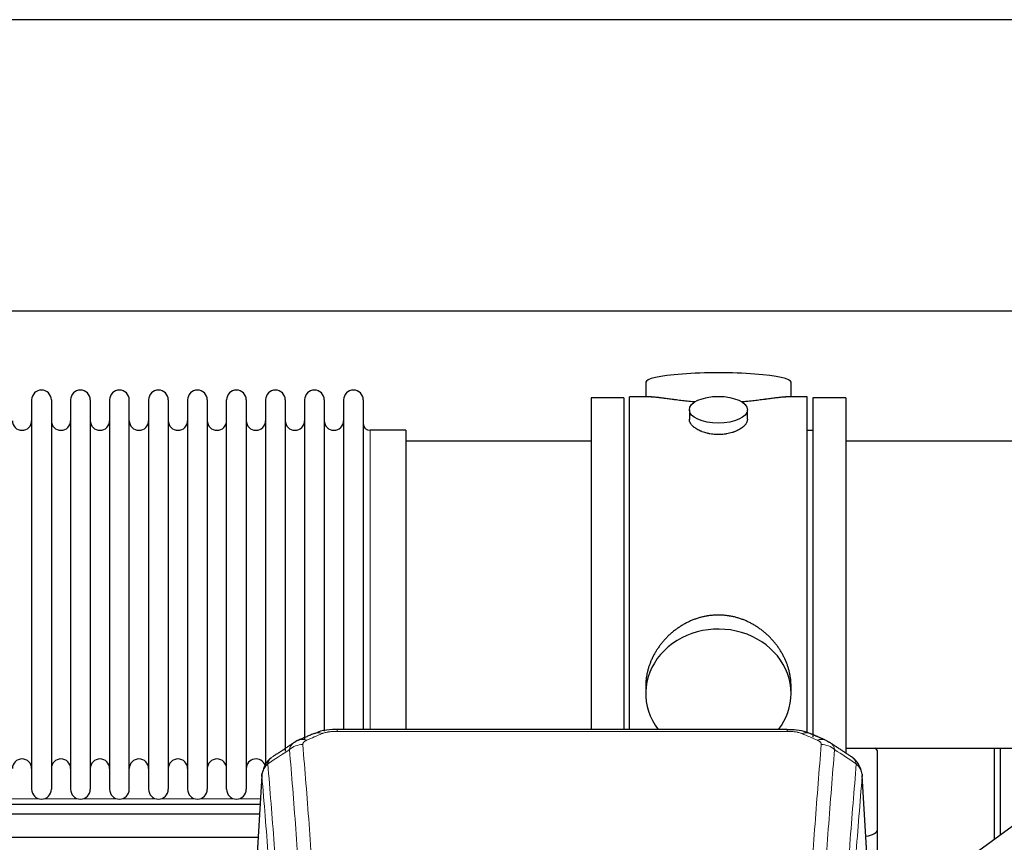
# Model space of a CAD drawing. Header units: inches. Extents: x 0 to 23760, y -13 to 16800.
# Tile 93 of 207: x 4194 to 4704, y 14073 to 14499. Entities that reach past the tile are written whole.
import ezdxf

# ---------------------------------------------------------------- set-up
doc = ezdxf.new("R2010")
doc.units = ezdxf.units.IN
doc.layers.add('254', color=7, linetype='Continuous', true_color=0xffffff)

msp = doc.modelspace()

# ---------------------------------------------------------------- linework, layer by layer
at = {"layer": '254', "color": 2, "linetype": 'Continuous', "lineweight": 25}
for p, q in [((6326.965, 14499.054), (2972.465, 14499.054)), ((6326.965, 14348.029), (2972.465, 14348.029)), ((4518.326, 14311.12), (4518.326, 14303.5)), ((4593.605, 14303.5), (4593.605, 14311.12)), ((4200.165, 14301.97), (4200.165, 14100.17)), ((4210.365, 14301.97), (4210.365, 14100.17)), ((4220.365, 14301.97), (4220.365, 14100.17)), ((4230.565, 14301.97), (4230.565, 14100.17)), ((4240.565, 14301.97), (4240.565, 14100.17)), ((4250.765, 14100.17), (4250.765, 14301.97)), ((4260.765, 14301.97), (4260.765, 14100.17)), ((4270.965, 14301.97), (4270.965, 14100.17)), ((4280.965, 14301.97), (4280.965, 14154.479)), ((4291.165, 14301.97), (4291.165, 14154.479)), ((4301.165, 14154.479), (4301.165, 14301.97)), ((4311.365, 14301.97), (4311.365, 14154.479)), ((4321.365, 14301.97), (4321.365, 14154.479)), ((4331.565, 14301.97), (4331.565, 14154.479)), ((4341.565, 14301.97), (4341.565, 14154.479)), ((4351.765, 14301.97), (4351.765, 14154.479)), ((4361.765, 14301.97), (4361.765, 14154.479)), ((4371.965, 14301.97), (4371.965, 14154.479)), ((4489.965, 14303.07), (4489.965, 14201.07)), ((4506.965, 14303.07), (4489.965, 14303.07)), ((4506.965, 14303.07), (4506.965, 14201.07)), ((4521.312, 14303.5), (4509.965, 14303.5)), ((4509.965, 14201.07), (4509.965, 14303.5)), ((4601.965, 14303.5), (4590.669, 14303.5)), ((4601.965, 14201.07), (4601.965, 14303.5)), ((4604.965, 14303.07), (4604.965, 14127.224)), ((4621.965, 14303.07), (4604.965, 14303.07)), ((4621.965, 14303.07), (4621.965, 14118.656)), ((4540.918, 14296.867), (4540.918, 14291.902)), ((4571.013, 14291.924), (4571.013, 14296.867)), ((4393.965, 14286.22), (4375.465, 14286.22)), ((4393.965, 14286.22), (4393.965, 14161.752)), ((4604.965, 14286.07), (4601.965, 14286.07)), ((4489.965, 14280.57), (4393.965, 14280.57)), ((4717.965, 14280.57), (4621.965, 14280.57)), ((4489.965, 14201.07), (4489.965, 14131.151)), ((4506.965, 14201.07), (4506.965, 14131.151)), ((4509.965, 14131.15), (4509.965, 14201.07)), ((4601.965, 14129.198), (4601.965, 14201.07)), ((4393.965, 14161.752), (4393.965, 14131.151)), ((4280.965, 14154.479), (4280.965, 14100.17)), ((4291.165, 14154.479), (4291.165, 14100.17)), ((4301.165, 14100.17), (4301.165, 14154.479)), ((4311.365, 14154.479), (4311.365, 14100.17)), ((4321.365, 14154.479), (4321.365, 14112.333)), ((4331.565, 14154.479), (4331.565, 14119.909)), ((4341.565, 14154.479), (4341.565, 14126.03)), ((4351.765, 14154.479), (4351.765, 14130.215)), ((4361.765, 14154.479), (4361.765, 14131.152)), ((4371.965, 14154.479), (4371.965, 14131.152)), ((4518.326, 14153.841), (4518.326, 14149.816)), ((4593.605, 14149.816), (4593.605, 14153.839)), ((4591.551, 14131.155), (4358.379, 14131.155)), ((4621.965, 14121.57), (4717.965, 14121.57)), ((4698.975, 14074.153), (4698.975, 14121.568)), ((4701.975, 14121.569), (4701.975, 14076.351)), ((4638.465, 14079.47), (4638.465, 14119.544)), ((4319.448, 14107.358), (4314.197, 14020.722)), ((4635.734, 14020.722), (4630.483, 14107.359)), ((4318.533, 14092.29), (4078.453, 14092.29)), ((4318.235, 14087.355), (4173.406, 14087.355)), ((4708.211, 14080.914), (4690.891, 14068.235)), ((4173.406, 14075.355), (4317.506, 14075.355)), ((4638.465, 14067.052), (4638.465, 14079.47))]:
    msp.add_line(p, q, dxfattribs=at)
at = {"layer": '254', "color": 110, "linetype": 'Continuous', "lineweight": 13}
for p, q in [((4375.465, 14286.22), (4375.465, 14161.752)), ((4375.465, 14161.752), (4375.465, 14131.151)), ((4358.379, 14131.155), (4358.379, 14130.202)), ((4591.551, 14131.153), (4591.551, 14130.202)), ((4591.551, 14130.202), (4358.379, 14130.202)), ((4319.449, 14106.736), (4314.202, 14020.146)), ((4635.729, 14020.146), (4630.481, 14106.736)), ((4186.54, 14095.29), (4203.782, 14095.29)), ((4206.73, 14095.29), (4223.973, 14095.29)), ((4226.945, 14095.29), (4244.163, 14095.29)), ((4247.136, 14095.29), (4264.378, 14095.29)), ((4267.326, 14095.29), (4284.568, 14095.29)), ((4287.541, 14095.29), (4304.783, 14095.29)), ((4307.732, 14095.29), (4318.706, 14095.29))]:
    msp.add_line(p, q, dxfattribs=at)
at = {"layer": '254', "color": 2, "linetype": 'Continuous', "lineweight": 25}
for centre, radius, start, end in [((4205.265, 14301.97), 5.1, 0, 180), ((4225.465, 14301.97), 5.1, 0, 180), ((4245.665, 14301.97), 5.1, 0, 180), ((4265.865, 14301.97), 5.1, 0, 180), ((4286.065, 14301.97), 5.1, 0, 180), ((4306.265, 14301.97), 5.1, 0, 180), ((4326.465, 14301.97), 5.1, 0, 180), ((4346.665, 14301.97), 5.1, 0, 180), ((4366.865, 14301.97), 5.1, 0, 180), ((4195.165, 14291.22), 5, 180, 0), ((4215.365, 14291.22), 5, 180, 0), ((4235.565, 14291.22), 5, 180, 0), ((4255.765, 14291.22), 5, 180, 0), ((4275.965, 14291.22), 5, 180, 0), ((4296.165, 14291.22), 5, 180, 0), ((4316.365, 14291.22), 5, 180, 0), ((4336.565, 14291.22), 5, 180, 0), ((4356.765, 14291.22), 5, 180, 0), ((4375.465, 14289.72), 3.5, 180, 270), ((4195.165, 14110.92), 5, 0, 180), ((4215.365, 14110.92), 5, 0, 180), ((4235.565, 14110.92), 5, 0, 180), ((4255.765, 14110.92), 5, 0, 180), ((4275.965, 14110.92), 5, 0, 180), ((4296.165, 14110.92), 5, 0, 180), ((4316.365, 14110.92), 5, 19.11094, 180), ((4205.265, 14100.17), 5.1, 180, 0), ((4225.465, 14100.17), 5.1, 180, 0), ((4245.665, 14100.17), 5.1, 180, 0), ((4265.865, 14100.17), 5.1, 180, 0), ((4286.065, 14100.17), 5.1, 180, 0), ((4306.265, 14100.17), 5.1, 180, 0)]:
    msp.add_arc(centre, radius, start, end, dxfattribs=at)
for centre, major_axis, ratio, start_param, end_param in [((4555.965, 14311.12), (37.64, 0), 0.1305262, 0, 3.1415927), ((4555.965, 14149.816), (37.64, 0), 0.8870108, 0, 3.7346664), ((4555.965, 14149.816), (37.64, 0), 0.8870108, 5.6900133, 6.2831853), ((4607.319, 14116.535), (3.975, 9.176), 0.6408251, 6.1305215, 6.2828467), ((4630.465, 14119.544), (-8, 0), 0.4617486, 3.1415927, 3.722063), ((4630.465, 14079.47), (-8, 0), 0.4617486, 1.81384, 3.1415927)]:
    msp.add_ellipse(centre, major_axis=major_axis, ratio=ratio, start_param=start_param, end_param=end_param, dxfattribs=at)
msp.add_ellipse((4555.965, 14296.867), major_axis=(15.048, 0), ratio=0.4617486, dxfattribs=at)
at = {"layer": '254', "color": 110, "linetype": 'Continuous', "lineweight": 13}
for centre, major_axis, ratio, start_param, end_param in [((4342.612, 14116.535), (3.975, -9.176), 0.6408251, 2.5472213, 3.141301), ((4350.621, 14119.992), (3.953, -9.186), 0.6419268, 2.5510147, 3.1418997), ((4599.31, 14119.992), (-3.953, -9.186), 0.6419268, 3.1410059, 3.7321706), ((4607.319, 14116.535), (3.975, 9.176), 0.6408251, 6.2828467, 6.8775566), ((4340.64, 14114.342), (-9.964, -0.842), 0.9013977, 4.6363308, 5.3961502), ((4609.291, 14114.342), (-9.964, 0.842), 0.9013977, 4.0286278, 4.7884472)]:
    msp.add_ellipse(centre, major_axis=major_axis, ratio=ratio, start_param=start_param, end_param=end_param, dxfattribs=at)
at = {"layer": '254', "color": 2, "linetype": 'Continuous', "lineweight": 25}
for points, knots in [([(4544.093, 14300.911), (4544.091, 14300.911), (4544.088, 14300.912), (4544.012, 14300.918), (4543.938, 14300.924), (4543.791, 14300.935), (4543.57, 14300.953), (4542.765, 14301.02), (4541.47, 14301.137), (4539.788, 14301.304), (4538.15, 14301.481), (4536.557, 14301.666), (4535.008, 14301.857), (4534.004, 14301.985), (4533.385, 14302.066), (4533.262, 14302.082), (4533.017, 14302.114), (4532.652, 14302.162), (4532.293, 14302.21), (4531.584, 14302.305), (4530.66, 14302.431), (4529.338, 14302.611), (4528.081, 14302.782), (4526.886, 14302.941), (4526.133, 14303.038), (4525.584, 14303.106), (4525.313, 14303.139), (4525.049, 14303.17), (4524.874, 14303.191), (4524.787, 14303.201), (4524.357, 14303.25), (4523.697, 14303.321), (4522.789, 14303.406), (4521.961, 14303.465), (4521.324, 14303.493), (4520.969, 14303.499), (4520.846, 14303.5)], [0, 0, 0, 0, 0.0002215, 0.0002215, 0.0071429, 0.0071429, 0.0140642, 0.027907, 0.083278, 0.1386489, 0.1940199, 0.2493909, 0.3047619, 0.3601329, 0.3601329, 0.3739756, 0.3739756, 0.3878184, 0.4155039, 0.4155039, 0.4708749, 0.5262458, 0.5816168, 0.6369878, 0.6923588, 0.6923588, 0.7200443, 0.733887, 0.733887, 0.7477298, 0.7477298, 0.8031008, 0.8584718, 0.9138427, 0.9692137, 1, 1, 1, 1]), ([(4591.09, 14303.5), (4590.966, 14303.499), (4590.608, 14303.493), (4589.968, 14303.465), (4589.135, 14303.405), (4588.525, 14303.348), (4588.126, 14303.308), (4588.045, 14303.3), (4587.882, 14303.283), (4587.636, 14303.256), (4587.383, 14303.228), (4586.87, 14303.169), (4586.162, 14303.084), (4585.034, 14302.94), (4583.839, 14302.781), (4582.578, 14302.609), (4581.692, 14302.488), (4581.011, 14302.395), (4580.666, 14302.349), (4580.314, 14302.301), (4580.078, 14302.269), (4579.96, 14302.254), (4579.365, 14302.174), (4578.398, 14302.046), (4576.901, 14301.854), (4575.357, 14301.664), (4573.766, 14301.48), (4572.128, 14301.303), (4571.004, 14301.191), (4570.148, 14301.11), (4569.717, 14301.07), (4569.281, 14301.032), (4569.063, 14301.013), (4568.99, 14301.007), (4568.844, 14300.994), (4568.557, 14300.97), (4568.269, 14300.946), (4568.054, 14300.929)], [0, 0, 0, 0, 0.0313476, 0.0871263, 0.142905, 0.1986836, 0.1986836, 0.2126283, 0.2126283, 0.226573, 0.2544623, 0.2544623, 0.310241, 0.3660196, 0.4217983, 0.477577, 0.5333556, 0.5333556, 0.561245, 0.5751896, 0.5751896, 0.5891343, 0.5891343, 0.644913, 0.7006917, 0.7564703, 0.812249, 0.8680277, 0.9238063, 0.9238063, 0.9516957, 0.9656403, 0.9656403, 0.9726127, 0.9726127, 0.979585, 1, 1, 1, 1]), ([(4555.965, 14283.992), (4555.468, 14283.992), (4554.974, 14284.007), (4553.995, 14284.064), (4553.51, 14284.107), (4552.547, 14284.22), (4552.07, 14284.291), (4551.479, 14284.396), (4551.302, 14284.429), (4551.126, 14284.464), (4551.008, 14284.488), (4550.949, 14284.5), (4550.657, 14284.561), (4550.427, 14284.613), (4549.744, 14284.778), (4549.3, 14284.9), (4548.436, 14285.167), (4548.016, 14285.312), (4547.403, 14285.546), (4547.201, 14285.627), (4546.904, 14285.752), (4546.805, 14285.794), (4546.659, 14285.859), (4546.61, 14285.881), (4546.513, 14285.924), (4546.08, 14286.122), (4545.67, 14286.33), (4544.977, 14286.714), (4544.649, 14286.914), (4544.027, 14287.326), (4543.733, 14287.539), (4543.39, 14287.814), (4543.322, 14287.869), (4543.189, 14287.981), (4543.124, 14288.037), (4542.933, 14288.205), (4542.812, 14288.318), (4542.464, 14288.659), (4542.254, 14288.888), (4541.878, 14289.351), (4541.713, 14289.585), (4541.498, 14289.938), (4541.431, 14290.056), (4541.356, 14290.205), (4541.341, 14290.234), (4541.312, 14290.294), (4541.298, 14290.324), (4541.257, 14290.413), (4541.232, 14290.472), (4541.111, 14290.768), (4541.039, 14291.002), (4540.942, 14291.466), (4540.918, 14291.695), (4540.918, 14291.926), (4540.918, 14291.929), (4540.918, 14291.932)], [0, 0, 0, 0, 0.0624454, 0.0624454, 0.1248907, 0.1248907, 0.1873361, 0.1873361, 0.2029474, 0.2107531, 0.2107531, 0.2185588, 0.2185588, 0.2497814, 0.2497814, 0.3122268, 0.3122268, 0.3746722, 0.3746722, 0.4058948, 0.4058948, 0.4215062, 0.4215062, 0.4293119, 0.4293119, 0.4371175, 0.4995629, 0.4995629, 0.5620082, 0.5620082, 0.6244536, 0.6244536, 0.6400649, 0.6400649, 0.6556763, 0.6556763, 0.686899, 0.686899, 0.7493443, 0.7493443, 0.8117897, 0.8117897, 0.8430124, 0.8430124, 0.850818, 0.850818, 0.8586237, 0.8586237, 0.874235, 0.874235, 0.9366804, 0.9366804, 0.9991258, 0.9991258, 1, 1, 1, 1]), ([(4571.013, 14291.928), (4571.013, 14291.7), (4570.989, 14291.47), (4570.893, 14291.007), (4570.822, 14290.774), (4570.631, 14290.305), (4570.512, 14290.069), (4570.333, 14289.774), (4570.296, 14289.715), (4570.238, 14289.626), (4570.218, 14289.596), (4570.177, 14289.537), (4570.075, 14289.389), (4569.964, 14289.242), (4569.681, 14288.893), (4569.471, 14288.663), (4569.01, 14288.211), (4568.758, 14287.988), (4568.349, 14287.66), (4568.207, 14287.552), (4567.987, 14287.391), (4567.912, 14287.338), (4567.759, 14287.232), (4567.682, 14287.179), (4567.29, 14286.919), (4566.96, 14286.718), (4566.268, 14286.334), (4565.905, 14286.15), (4565.149, 14285.799), (4564.754, 14285.633), (4564.291, 14285.456), (4564.24, 14285.436), (4564.136, 14285.397), (4564.084, 14285.378), (4563.926, 14285.321), (4563.611, 14285.209), (4563.289, 14285.104), (4562.639, 14284.903), (4562.196, 14284.781), (4561.292, 14284.561), (4560.83, 14284.464), (4560.122, 14284.337), (4559.884, 14284.298), (4559.523, 14284.244), (4559.402, 14284.227), (4559.16, 14284.195), (4559.039, 14284.18), (4558.431, 14284.108), (4557.942, 14284.065), (4556.958, 14284.007), (4556.463, 14283.992), (4555.965, 14283.992)], [0, 0, 0, 0, 0.0621483, 0.0621483, 0.1246718, 0.1246718, 0.1871952, 0.1871952, 0.2028261, 0.2028261, 0.2106415, 0.2106415, 0.2184569, 0.2497186, 0.2497186, 0.3122421, 0.3122421, 0.3747655, 0.3747655, 0.4060273, 0.4060273, 0.4216581, 0.4216581, 0.437289, 0.437289, 0.4998124, 0.4998124, 0.5623359, 0.5623359, 0.6248593, 0.6248593, 0.6326748, 0.6326748, 0.6404902, 0.6404902, 0.656121, 0.6873828, 0.6873828, 0.7499062, 0.7499062, 0.8124297, 0.8124297, 0.8436914, 0.8436914, 0.8593222, 0.8593222, 0.8749531, 0.8749531, 0.9374766, 0.9374766, 1, 1, 1, 1]), ([(4593.605, 14153.803), (4593.604, 14154.336), (4593.59, 14154.872), (4593.545, 14155.691), (4593.521, 14156.041), (4593.491, 14156.392), (4593.478, 14156.533), (4593.472, 14156.604), (4593.451, 14156.815), (4593.379, 14157.519), (4593.206, 14158.782), (4592.886, 14160.459), (4592.477, 14162.129), (4591.981, 14163.79), (4591.398, 14165.444), (4590.95, 14166.54), (4590.651, 14167.223), (4590.59, 14167.36), (4590.467, 14167.632), (4590.28, 14168.039), (4590.086, 14168.443), (4589.688, 14169.247), (4589.133, 14170.305), (4588.224, 14171.857), (4587.241, 14173.372), (4586.185, 14174.849), (4585.43, 14175.808), (4584.845, 14176.518), (4584.647, 14176.753), (4584.345, 14177.103), (4584.244, 14177.219), (4584.04, 14177.45), (4583.526, 14178.025), (4582.575, 14179.031), (4581.251, 14180.309), (4579.87, 14181.526), (4578.432, 14182.68), (4576.938, 14183.77), (4575.902, 14184.453), (4575.111, 14184.949), (4574.845, 14185.111), (4574.509, 14185.31), (4574.441, 14185.35), (4574.307, 14185.429), (4574.104, 14185.547), (4573.359, 14185.971), (4572.123, 14186.625), (4570.443, 14187.412), (4568.73, 14188.113), (4566.984, 14188.729), (4565.205, 14189.257), (4563.996, 14189.55), (4563.08, 14189.746), (4562.773, 14189.807), (4562.388, 14189.879), (4562.311, 14189.894), (4562.156, 14189.921), (4561.925, 14189.962), (4561.076, 14190.104), (4559.686, 14190.288), (4557.833, 14190.435), (4555.979, 14190.485), (4554.125, 14190.437), (4552.27, 14190.291), (4551.033, 14190.128), (4550.26, 14190.004), (4550.105, 14189.979), (4549.796, 14189.925), (4549.333, 14189.842), (4548.874, 14189.75), (4547.958, 14189.555), (4546.749, 14189.264), (4544.966, 14188.736), (4543.215, 14188.119), (4541.495, 14187.415), (4540.369, 14186.888), (4539.532, 14186.47), (4539.254, 14186.328), (4538.909, 14186.145), (4538.771, 14186.071), (4538.496, 14185.922), (4537.745, 14185.507), (4536.542, 14184.793), (4534.995, 14183.771), (4533.501, 14182.682), (4532.061, 14181.526), (4530.675, 14180.305), (4529.786, 14179.447), (4529.297, 14178.952), (4529.243, 14178.897), (4529.134, 14178.786), (4529.08, 14178.73), (4528.919, 14178.563), (4528.599, 14178.228), (4528.286, 14177.889), (4527.669, 14177.205), (4526.87, 14176.279), (4525.745, 14174.847), (4524.691, 14173.374), (4523.709, 14171.861), (4522.799, 14170.307), (4522.241, 14169.244), (4521.908, 14168.571), (4521.842, 14168.436), (4521.712, 14168.166), (4521.52, 14167.76), (4521.337, 14167.353), (4520.98, 14166.538), (4520.534, 14165.447), (4519.953, 14163.799), (4519.457, 14162.142), (4519.048, 14160.475), (4518.727, 14158.798), (4518.573, 14157.674), (4518.495, 14156.969), (4518.481, 14156.828), (4518.453, 14156.546), (4518.416, 14156.125), (4518.387, 14155.705), (4518.341, 14154.88), (4518.326, 14154.338), (4518.326, 14153.798)], [0, 0, 0, 0, 0.0151373, 0.0151373, 0.0229562, 0.0249109, 0.0249109, 0.0268656, 0.0268656, 0.030775, 0.0464127, 0.0620504, 0.0776881, 0.0933258, 0.1089635, 0.1246012, 0.1246012, 0.1285107, 0.1285107, 0.1324201, 0.1402389, 0.1402389, 0.1558766, 0.1715144, 0.1871521, 0.2027898, 0.2184275, 0.2184275, 0.2262463, 0.2262463, 0.2301558, 0.2301558, 0.2340652, 0.2497029, 0.2653406, 0.2809783, 0.296616, 0.3122537, 0.3278914, 0.3278914, 0.3357103, 0.3357103, 0.337665, 0.337665, 0.3396197, 0.3435291, 0.3591668, 0.3748045, 0.3904422, 0.4060799, 0.4217176, 0.4373554, 0.4373554, 0.4451742, 0.4451742, 0.4471289, 0.4471289, 0.4490836, 0.4529931, 0.4686308, 0.4842685, 0.4999062, 0.5155439, 0.5311816, 0.5468193, 0.5468193, 0.5507287, 0.5507287, 0.5546381, 0.562457, 0.562457, 0.5780947, 0.5937324, 0.6093701, 0.6250078, 0.6406455, 0.6406455, 0.6484644, 0.6484644, 0.6504191, 0.6523738, 0.6562832, 0.6719209, 0.6875586, 0.7031963, 0.7188341, 0.7344718, 0.7501095, 0.7501095, 0.7520642, 0.7520642, 0.7540189, 0.7540189, 0.7579283, 0.7657472, 0.7657472, 0.7813849, 0.7970226, 0.8126603, 0.828298, 0.8439357, 0.8595734, 0.8595734, 0.8634828, 0.8634828, 0.8673923, 0.8752111, 0.8752111, 0.8908488, 0.9064865, 0.9221242, 0.9377619, 0.9533996, 0.9690373, 0.9690373, 0.9729468, 0.9729468, 0.9768562, 0.984675, 0.984675, 1, 1, 1, 1]), ([(4359.679, 14131.138), (4358.452, 14131.179), (4355.118, 14131.104), (4350.57, 14130.705), (4347.717, 14129.456), (4346.745, 14128.934)], [0, 0, 0, 0, 0.2683892, 0.7422799, 1, 1, 1, 1]), ([(4603.208, 14129.066), (4602.704, 14129.334), (4600.616, 14130.315), (4596.649, 14130.965), (4593.211, 14131.115), (4591.549, 14131.037)], [0, 0, 0, 0, 0.1483567, 0.6016834, 1, 1, 1, 1]), ([(4612.141, 14125.217), (4612.432, 14125.102), (4612.709, 14124.977), (4613.037, 14124.808), (4613.102, 14124.774), (4613.23, 14124.704), (4613.294, 14124.669), (4613.48, 14124.561), (4613.601, 14124.486), (4613.72, 14124.407), (4613.724, 14124.405), (4613.727, 14124.403)], [0, 0, 0, 0, 0.496586, 0.496586, 0.6207325, 0.6207325, 0.744879, 0.744879, 0.9931719, 0.9931719, 1, 1, 1, 1]), ([(4324.391, 14116.546), (4323.87, 14116.173), (4322.813, 14115.264), (4321.449, 14113.481), (4320.396, 14111.326), (4319.98, 14109.8), (4319.845, 14109.026)], [0, 0, 0, 0, 0.2123708, 0.4683651, 0.7393635, 1, 1, 1, 1]), ([(4630.399, 14108.019), (4630.288, 14108.969), (4629.844, 14110.808), (4628.552, 14113.423), (4626.871, 14115.521), (4625.58, 14116.564), (4624.958, 14116.984)], [0, 0, 0, 0, 0.2790385, 0.5536712, 0.8024065, 1, 1, 1, 1]), ([(4319.449, 14106.736), (4319.449, 14106.748), (4319.447, 14106.771), (4319.445, 14106.806), (4319.444, 14106.841), (4319.442, 14106.876), (4319.441, 14106.911), (4319.44, 14106.946), (4319.44, 14106.981), (4319.439, 14107.016), (4319.439, 14107.051), (4319.439, 14107.086), (4319.439, 14107.12), (4319.44, 14107.155), (4319.441, 14107.19), (4319.442, 14107.224), (4319.443, 14107.258), (4319.444, 14107.293), (4319.446, 14107.327), (4319.448, 14107.361), (4319.45, 14107.396), (4319.452, 14107.43), (4319.455, 14107.464), (4319.458, 14107.498), (4319.461, 14107.532), (4319.464, 14107.566), (4319.468, 14107.6), (4319.471, 14107.634), (4319.475, 14107.667), (4319.48, 14107.701), (4319.484, 14107.735), (4319.489, 14107.768), (4319.494, 14107.802), (4319.499, 14107.835), (4319.504, 14107.868), (4319.51, 14107.902), (4319.516, 14107.935), (4319.522, 14107.968), (4319.528, 14108.001), (4319.534, 14108.034), (4319.541, 14108.067), (4319.548, 14108.1), (4319.555, 14108.133), (4319.562, 14108.166), (4319.57, 14108.198), (4319.578, 14108.231), (4319.586, 14108.264), (4319.594, 14108.296), (4319.603, 14108.329), (4319.611, 14108.361), (4319.62, 14108.393), (4319.629, 14108.425), (4319.639, 14108.458), (4319.648, 14108.49), (4319.658, 14108.522), (4319.668, 14108.554), (4319.678, 14108.585), (4319.689, 14108.617), (4319.699, 14108.649), (4319.71, 14108.681), (4319.721, 14108.712), (4319.733, 14108.744), (4319.744, 14108.775), (4319.756, 14108.807), (4319.766, 14108.833), (4319.772, 14108.848), (4319.774, 14108.854)], [0, 0, 0, 0, 0.0160287, 0.0320483, 0.0480589, 0.0640604, 0.080053, 0.0960364, 0.1120109, 0.1279763, 0.1439327, 0.1598801, 0.1758184, 0.1917478, 0.2076681, 0.2235794, 0.2394817, 0.255375, 0.2712593, 0.2871346, 0.3030009, 0.3188582, 0.3347065, 0.3505458, 0.3663762, 0.3821975, 0.3980099, 0.4138133, 0.4296077, 0.4453931, 0.4611696, 0.4769371, 0.4926957, 0.5084453, 0.5241859, 0.5399176, 0.5556403, 0.5713541, 0.5870589, 0.6027548, 0.6184418, 0.6341198, 0.6497889, 0.6654491, 0.6811003, 0.6967426, 0.712376, 0.7280004, 0.743616, 0.7592226, 0.7748203, 0.7904091, 0.8059891, 0.8215601, 0.8371222, 0.8526754, 0.8682197, 0.8837552, 0.8992817, 0.9147994, 0.9303082, 0.9458081, 0.9612991, 0.9767813, 0.9922546, 1, 1, 1, 1]), ([(4630.398, 14108.026), (4630.409, 14107.969), (4630.465, 14107.661), (4630.492, 14107.324), (4630.492, 14107.018), (4630.49, 14106.948), (4630.488, 14106.878), (4630.485, 14106.807), (4630.483, 14106.76), (4630.481, 14106.736)], [0, 0, 0, 0, 0.135601, 0.730798, 0.7844814, 0.8382432, 0.8920836, 0.9460025, 1, 1, 1, 1])]:
    msp.add_open_spline(points, degree=3, knots=knots, dxfattribs=at)
for points, degree in [([(4346.667, 14129.175), (4338.637, 14125.705)], 1), ([(4611.293, 14125.71), (4607.278, 14127.453), (4603.263, 14129.171)], 2), ([(4336.247, 14124.432), (4330.617, 14120.711), (4324.996, 14117)], 2), ([(4338.668, 14125.639), (4337.306, 14125.335), (4336.316, 14124.405)], 2), ([(4624.936, 14116.999), (4619.321, 14120.706), (4613.698, 14124.423)], 2)]:
    msp.add_open_spline(points, degree=degree, dxfattribs=at)
at = {"layer": '254', "color": 110, "linetype": 'Continuous', "lineweight": 13}
for points in [[(4350.621, 14129.035), (4347.951, 14127.882), (4345.282, 14126.724), (4342.612, 14125.563)], [(4607.319, 14125.563), (4604.649, 14126.724), (4601.979, 14127.882), (4599.31, 14129.035)], [(4333.757, 14120.772), (4330.004, 14118.296), (4326.254, 14115.823), (4322.505, 14113.352)], [(4627.426, 14113.352), (4623.677, 14115.823), (4619.926, 14118.296), (4616.174, 14120.772)]]:
    msp.add_open_spline(points, degree=3, dxfattribs=at)
for points, knots in [([(4350.621, 14129.035), (4350.746, 14129.089), (4350.876, 14129.141), (4351.077, 14129.216), (4351.146, 14129.241), (4351.283, 14129.289), (4351.353, 14129.312), (4351.706, 14129.427), (4352, 14129.509), (4352.61, 14129.66), (4352.926, 14129.727), (4353.333, 14129.802), (4353.416, 14129.817), (4353.58, 14129.845), (4353.663, 14129.859), (4353.911, 14129.899), (4354.078, 14129.923), (4354.579, 14129.991), (4354.916, 14130.03), (4355.596, 14130.094), (4355.938, 14130.121), (4356.628, 14130.162), (4356.975, 14130.177), (4357.674, 14130.197), (4358.025, 14130.202), (4358.379, 14130.202)], [0, 0, 0, 0, 0.0625, 0.0625, 0.09375, 0.09375, 0.125, 0.125, 0.25, 0.25, 0.375, 0.375, 0.40625, 0.40625, 0.4375, 0.4375, 0.5, 0.5, 0.625, 0.625, 0.75, 0.75, 0.875, 0.875, 1, 1, 1, 1]), ([(4591.551, 14130.202), (4591.905, 14130.202), (4592.259, 14130.197), (4592.699, 14130.184), (4592.788, 14130.182), (4592.964, 14130.175), (4593.052, 14130.172), (4593.315, 14130.16), (4593.49, 14130.151), (4594.012, 14130.119), (4594.357, 14130.093), (4595.04, 14130.027), (4595.377, 14129.988), (4596.045, 14129.897), (4596.375, 14129.844), (4596.74, 14129.776), (4596.781, 14129.768), (4596.862, 14129.753), (4596.982, 14129.729), (4597.26, 14129.671), (4597.491, 14129.618), (4597.946, 14129.505), (4598.237, 14129.423), (4598.794, 14129.242), (4599.059, 14129.143), (4599.31, 14129.035)], [0, 0, 0, 0, 0.125, 0.125, 0.15625, 0.15625, 0.1875, 0.1875, 0.25, 0.25, 0.375, 0.375, 0.5, 0.5, 0.625, 0.625, 0.640625, 0.640625, 0.65625, 0.6875, 0.75, 0.75, 0.875, 0.875, 1, 1, 1, 1]), ([(4333.757, 14120.772), (4333.793, 14121.017), (4333.846, 14121.255), (4333.934, 14121.546), (4333.953, 14121.604), (4333.993, 14121.719), (4334.013, 14121.776), (4334.079, 14121.946), (4334.127, 14122.057), (4334.284, 14122.385), (4334.525, 14122.807), (4334.833, 14123.199), (4335.089, 14123.481), (4335.201, 14123.596), (4335.319, 14123.708), (4335.367, 14123.753), (4335.392, 14123.775), (4335.465, 14123.841), (4335.515, 14123.885), (4335.769, 14124.099), (4335.987, 14124.261), (4336.229, 14124.42), (4336.238, 14124.425), (4336.246, 14124.431)], [0, 0, 0, 0, 0.1656246, 0.1656246, 0.2070308, 0.2070308, 0.2484369, 0.2484369, 0.3312492, 0.3312492, 0.4968738, 0.6624984, 0.6624984, 0.7453108, 0.7660138, 0.7660138, 0.7867169, 0.7867169, 0.8281231, 0.8281231, 0.9937477, 0.9937477, 1, 1, 1, 1]), ([(4345.731, 13938.334), (4345.292, 13946.902), (4344.401, 13963.801), (4343.479, 13980.224), (4342.776, 13992.362), (4342.54, 13996.379), (4342.063, 14004.352), (4341.823, 14008.309), (4341.097, 14020.09), (4340.605, 14027.823), (4339.981, 14037.336), (4339.855, 14039.231), (4339.604, 14043.005), (4339.225, 14048.643), (4338.842, 14054.211), (4338.07, 14065.252), (4337.027, 14079.725), (4335.417, 14100.685), (4334.315, 14114.16), (4333.757, 14120.772)], [0, 0, 0, 0, 0.125, 0.25, 0.25, 0.3125, 0.3125, 0.375, 0.375, 0.5, 0.5, 0.53125, 0.53125, 0.5625, 0.625, 0.625, 0.75, 0.875, 1, 1, 1, 1]), ([(4340.64, 14123.362), (4340.631, 14123.464), (4340.634, 14123.566), (4340.651, 14123.693), (4340.655, 14123.719), (4340.665, 14123.769), (4340.67, 14123.795), (4340.689, 14123.871), (4340.705, 14123.921), (4340.76, 14124.071), (4340.809, 14124.17), (4340.929, 14124.364), (4341.001, 14124.46), (4341.127, 14124.602), (4341.172, 14124.648), (4341.245, 14124.718), (4341.269, 14124.741), (4341.321, 14124.787), (4341.347, 14124.81), (4341.482, 14124.923), (4341.6, 14125.01), (4341.856, 14125.178), (4341.994, 14125.259), (4342.289, 14125.416), (4342.446, 14125.491), (4342.612, 14125.563)], [0, 0, 0, 0, 0.125, 0.125, 0.15625, 0.15625, 0.1875, 0.1875, 0.25, 0.25, 0.375, 0.375, 0.5, 0.5, 0.5625, 0.5625, 0.59375, 0.59375, 0.625, 0.625, 0.75, 0.75, 0.875, 0.875, 1, 1, 1, 1]), ([(4340.64, 14123.362), (4341.197, 14116.742), (4342.298, 14103.252), (4343.906, 14082.267), (4344.948, 14067.778), (4345.719, 14056.723), (4346.101, 14051.149), (4346.479, 14045.505), (4346.731, 14041.726), (4346.856, 14039.829), (4347.479, 14030.305), (4347.971, 14022.563), (4348.696, 14010.768), (4348.936, 14006.806), (4349.412, 13998.824), (4349.648, 13994.802), (4350.35, 13982.65), (4351.27, 13966.207), (4352.161, 13949.289), (4352.598, 13940.71)], [0, 0, 0, 0, 0.125, 0.25, 0.375, 0.375, 0.4375, 0.46875, 0.46875, 0.5, 0.5, 0.625, 0.625, 0.6875, 0.6875, 0.75, 0.75, 0.875, 1, 1, 1, 1]), ([(4597.332, 13940.71), (4597.77, 13949.289), (4598.66, 13966.207), (4599.581, 13982.65), (4600.283, 13994.802), (4600.519, 13998.824), (4600.995, 14006.806), (4601.235, 14010.768), (4601.96, 14022.563), (4602.451, 14030.305), (4603.075, 14039.829), (4603.2, 14041.726), (4603.451, 14045.505), (4603.83, 14051.149), (4604.212, 14056.723), (4604.983, 14067.778), (4606.025, 14082.267), (4607.633, 14103.252), (4608.733, 14116.742), (4609.291, 14123.362)], [0, 0, 0, 0, 0.125, 0.25, 0.25, 0.3125, 0.3125, 0.375, 0.375, 0.5, 0.5, 0.53125, 0.53125, 0.5625, 0.625, 0.625, 0.75, 0.875, 1, 1, 1, 1]), ([(4616.174, 14120.772), (4615.616, 14114.16), (4614.514, 14100.685), (4612.904, 14079.725), (4611.86, 14065.252), (4611.089, 14054.211), (4610.706, 14048.643), (4610.327, 14043.005), (4610.075, 14039.231), (4609.95, 14037.336), (4609.325, 14027.823), (4608.834, 14020.09), (4608.107, 14008.309), (4607.867, 14004.352), (4607.391, 13996.379), (4607.154, 13992.362), (4606.451, 13980.224), (4605.53, 13963.801), (4604.638, 13946.902), (4604.2, 13938.334)], [0, 0, 0, 0, 0.125, 0.25, 0.375, 0.375, 0.4375, 0.46875, 0.46875, 0.5, 0.5, 0.625, 0.625, 0.6875, 0.6875, 0.75, 0.75, 0.875, 1, 1, 1, 1]), ([(4607.319, 14125.563), (4607.485, 14125.491), (4607.643, 14125.415), (4607.829, 14125.317), (4607.866, 14125.297), (4607.938, 14125.256), (4607.973, 14125.236), (4608.078, 14125.174), (4608.145, 14125.132), (4608.337, 14125.006), (4608.572, 14124.832), (4608.762, 14124.648), (4608.888, 14124.506), (4608.928, 14124.459), (4608.982, 14124.386), (4609, 14124.362), (4609.033, 14124.313), (4609.049, 14124.288), (4609.125, 14124.165), (4609.173, 14124.066), (4609.245, 14123.867), (4609.27, 14123.767), (4609.297, 14123.565), (4609.299, 14123.464), (4609.291, 14123.362)], [0, 0, 0, 0, 0.125, 0.125, 0.15625, 0.15625, 0.1875, 0.1875, 0.25, 0.25, 0.375, 0.5, 0.5, 0.5625, 0.5625, 0.59375, 0.59375, 0.625, 0.625, 0.75, 0.75, 0.875, 0.875, 1, 1, 1, 1]), ([(4613.727, 14124.403), (4613.956, 14124.252), (4614.388, 14123.93), (4614.757, 14123.574), (4615.013, 14123.291), (4615.095, 14123.195), (4615.211, 14123.047), (4615.248, 14122.997), (4615.322, 14122.897), (4615.357, 14122.846), (4615.53, 14122.59), (4615.65, 14122.378), (4615.858, 14121.942), (4616.031, 14121.492), (4616.138, 14121.017), (4616.174, 14120.772)], [0, 0, 0, 0, 0.1647526, 0.331802, 0.331802, 0.4153268, 0.4153268, 0.4570892, 0.4570892, 0.4988515, 0.4988515, 0.665901, 0.665901, 0.8329505, 1, 1, 1, 1]), ([(4322.505, 14113.352), (4322.633, 14113.876), (4322.812, 14114.366), (4323.269, 14115.264), (4323.546, 14115.672), (4324.034, 14116.219), (4324.209, 14116.39), (4324.574, 14116.704), (4324.765, 14116.847), (4324.966, 14116.98)], [0, 0, 0, 0, 0.335226, 0.335226, 0.6704519, 0.6704519, 0.8380649, 0.8380649, 1, 1, 1, 1]), ([(4624.966, 14116.979), (4625.166, 14116.847), (4625.356, 14116.704), (4625.722, 14116.39), (4625.896, 14116.219), (4626.384, 14115.672), (4626.662, 14115.264), (4627.118, 14114.366), (4627.297, 14113.876), (4627.426, 14113.352)], [0, 0, 0, 0, 0.1617419, 0.1617419, 0.3293935, 0.3293935, 0.6646968, 0.6646968, 1, 1, 1, 1]), ([(4319.449, 14106.736), (4319.479, 14107.342), (4319.569, 14107.947), (4319.792, 14108.84), (4319.881, 14109.135), (4320.087, 14109.718), (4320.204, 14110.005), (4320.465, 14110.569), (4320.61, 14110.846), (4320.924, 14111.387), (4321.094, 14111.651), (4321.458, 14112.165), (4321.652, 14112.414), (4322.062, 14112.896), (4322.278, 14113.129), (4322.505, 14113.352)], [0, 0, 0, 0, 0.25, 0.25, 0.375, 0.375, 0.5, 0.5, 0.625, 0.625, 0.75, 0.75, 0.875, 0.875, 1, 1, 1, 1]), ([(4322.505, 14113.352), (4323.076, 14106.661), (4324.204, 14093.018), (4325.849, 14071.777), (4326.915, 14057.098), (4327.704, 14045.894), (4328.095, 14040.244), (4328.547, 14033.566), (4328.739, 14030.687), (4328.867, 14028.763), (4328.931, 14027.799), (4329.25, 14022.969), (4329.629, 14017.125), (4330.067, 14010.225), (4330.254, 14007.25), (4330.378, 14005.263), (4330.44, 14004.267), (4330.996, 13995.289), (4331.969, 13979.082), (4333.38, 13954.029), (4334.288, 13936.833), (4334.734, 13928.112)], [0, 0, 0, 0, 0.125, 0.25, 0.375, 0.375, 0.4375, 0.46875, 0.484375, 0.484375, 0.5, 0.5, 0.5625, 0.59375, 0.609375, 0.609375, 0.625, 0.625, 0.75, 0.875, 1, 1, 1, 1]), ([(4615.197, 13928.112), (4615.252, 13929.202), (4615.308, 13930.29), (4615.42, 13932.463), (4615.589, 13935.716), (4615.984, 13943.266), (4616.328, 13949.668), (4617.021, 13962.377), (4617.961, 13979.075), (4619.42, 14003.376), (4620.424, 14019.081), (4620.998, 14027.775), (4621.062, 14028.739), (4621.19, 14030.663), (4621.383, 14033.543), (4621.834, 14040.222), (4622.225, 14045.874), (4622.554, 14050.545), (4622.62, 14051.477), (4622.752, 14053.337), (4622.95, 14056.121), (4623.415, 14062.575), (4623.818, 14068.033), (4624.63, 14078.852), (4625.727, 14093.017), (4626.854, 14106.661), (4627.426, 14113.352)], [0, 0, 0, 0, 0.015625, 0.015625, 0.03125, 0.0625, 0.125, 0.125, 0.25, 0.375, 0.5, 0.5, 0.515625, 0.515625, 0.53125, 0.5625, 0.625, 0.625, 0.640625, 0.640625, 0.65625, 0.6875, 0.75, 0.75, 0.875, 1, 1, 1, 1]), ([(4627.426, 14113.352), (4627.652, 14113.129), (4627.868, 14112.896), (4628.279, 14112.414), (4628.473, 14112.165), (4628.837, 14111.651), (4629.007, 14111.387), (4629.321, 14110.846), (4629.465, 14110.569), (4629.727, 14110.005), (4629.844, 14109.718), (4630.05, 14109.135), (4630.139, 14108.84), (4630.362, 14107.947), (4630.452, 14107.342), (4630.481, 14106.736)], [0, 0, 0, 0, 0.125, 0.125, 0.25, 0.25, 0.375, 0.375, 0.5, 0.5, 0.625, 0.625, 0.75, 0.75, 1, 1, 1, 1]), ([(4331.645, 13922.05), (4331.2, 13930.744), (4330.294, 13947.886), (4328.887, 13972.86), (4327.917, 13989.018), (4327.362, 13997.968), (4327.301, 13998.961), (4327.177, 14000.942), (4326.991, 14003.908), (4326.554, 14010.787), (4326.176, 14016.613), (4325.858, 14021.429), (4325.794, 14022.39), (4325.666, 14024.308), (4325.474, 14027.179), (4325.024, 14033.837), (4324.634, 14039.47), (4323.848, 14050.641), (4322.784, 14065.278), (4321.144, 14086.459), (4320.019, 14100.063), (4319.449, 14106.736)], [0, 0, 0, 0, 0.125, 0.25, 0.375, 0.375, 0.390625, 0.390625, 0.40625, 0.4375, 0.5, 0.5, 0.515625, 0.515625, 0.53125, 0.5625, 0.625, 0.625, 0.75, 0.875, 1, 1, 1, 1]), ([(4630.481, 14106.736), (4629.911, 14100.063), (4628.787, 14086.457), (4627.693, 14072.333), (4626.883, 14061.545), (4626.482, 14056.102), (4626.018, 14049.667), (4625.82, 14046.891), (4625.689, 14045.036), (4625.623, 14044.107), (4625.295, 14039.45), (4624.905, 14033.814), (4624.455, 14027.155), (4624.263, 14024.284), (4624.135, 14022.365), (4624.071, 14021.404), (4623.499, 14012.736), (4622.497, 13997.079), (4621.043, 13972.853), (4619.637, 13947.885), (4618.731, 13930.744), (4618.286, 13922.05)], [0, 0, 0, 0, 0.125, 0.25, 0.25, 0.3125, 0.34375, 0.359375, 0.359375, 0.375, 0.375, 0.4375, 0.46875, 0.484375, 0.484375, 0.5, 0.5, 0.625, 0.75, 0.875, 1, 1, 1, 1])]:
    msp.add_open_spline(points, degree=3, knots=knots, dxfattribs=at)

doc.saveas('drawing.dxf')
